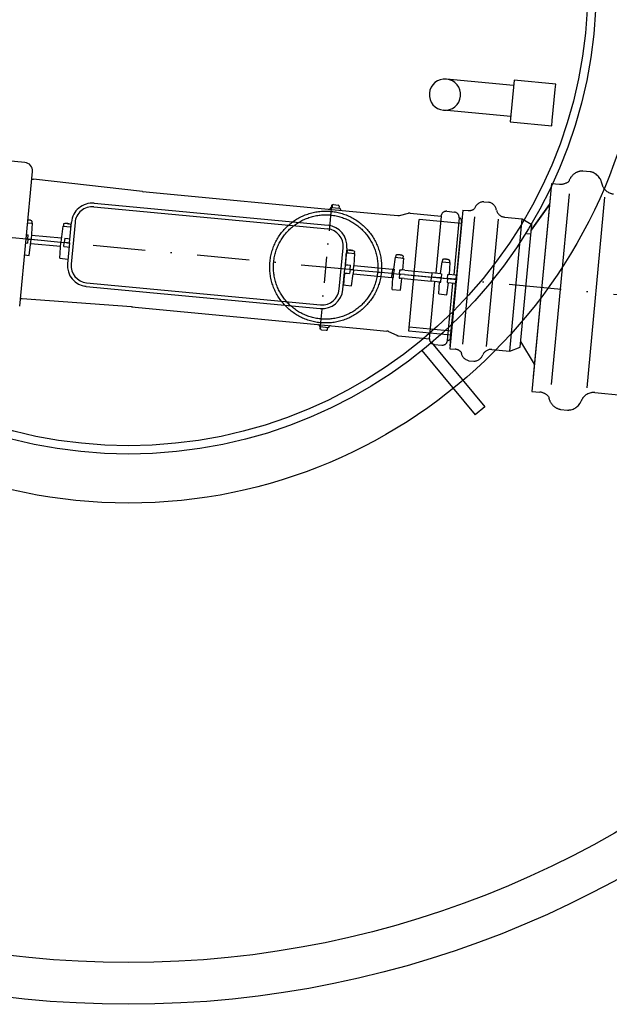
# Model space of a CAD drawing. Extents: x -12025 to 39812, y -28775 to 12.
# Tile 37 of 84: x 16713 to 17278, y -7333 to -6390. Entities that reach past the tile are written whole.
import ezdxf

# ---------------------------------------------------------------- set-up
doc = ezdxf.new("R2010")
doc.units = 0
doc.header["$MEASUREMENT"] = 0
doc.linetypes.add('DASHDOT', pattern=[1, 0.5, -0.25, 0, -0.25])
doc.linetypes.add('Dashed_1', pattern=[1905, 1270, -635])
doc.layers.add('OÚ Dukovany zásuvky', color=92, linetype='Continuous')
doc.linetypes.add('VODA_PITNA_PODZ', pattern='A,35,-15,[117,Cadkon.shx,S=1.25,R=0,X=0,Y=0],-50', length=100)

msp = doc.modelspace()

# ---------------------------------------------------------------- linework, layer by layer
at = {"layer": 'OÚ Dukovany zásuvky', "linetype": 'Continuous'}
for p, q in [((17186.47, -6452.86), (17122.08, -6446.8)), ((17186.94, -6447.88), (17183.2, -6487.71)), ((17226.77, -6451.63), (17186.94, -6447.88)), ((17223.49, -6486.48), (17226.3, -6456.61)), ((17226.3, -6456.61), (17226.77, -6451.63)), ((17183.66, -6482.73), (17119.27, -6476.67)), ((17223.02, -6491.46), (17223.49, -6486.48)), ((17183.2, -6487.71), (17223.02, -6491.46)), ((16718.3, -6526.61), (16701.67, -6525.04)), ((16713.38, -6664.26), (16725.52, -6535.32)), ((16830.92, -6554.52), (16726.49, -6542.67)), ((16830.89, -6554.52), (17032.53, -6573.51)), ((16784.68, -6565.75), (16783.34, -6565.63)), ((16784.35, -6569.24), (17008.36, -6590.32)), ((16784.68, -6565.75), (17008.69, -6586.83)), ((17011.06, -6570.22), (17011.03, -6570.5)), ((17011.6, -6569.78), (17020.02, -6570.57)), ((17012.75, -6567.86), (17012.53, -6569.87)), ((17013.84, -6566.98), (17018.35, -6567.4)), ((17019.26, -6568.48), (17019.1, -6570.49)), ((17020.47, -6571.11), (17020.45, -6571.39)), ((16721.44, -6581.74), (16721.44, -6581.67)), ((16722.8, -6581.89), (16722.85, -6581.81)), ((17032.53, -6573.51), (17049.96, -6575.15)), ((17049.96, -6575.15), (17075.41, -6577.54)), ((16720.9, -6584.36), (16725.39, -6584.78)), ((16725.39, -6584.78), (16724.48, -6600.26)), ((16725.1, -6582.99), (16724.96, -6584.49)), ((16754.75, -6587.54), (16752.75, -6602.92)), ((16754.75, -6587.54), (16762.47, -6588.27)), ((16755.37, -6585.83), (16755.23, -6587.34)), ((16757.88, -6585.16), (16757.86, -6585.1)), ((16759.35, -6585.41), (16759.39, -6585.24)), ((16759.95, -6585.46), (16760.02, -6585.3)), ((16761.02, -6603.7), (16762.89, -6583.79)), ((16762.34, -6586.49), (16762.19, -6587.99)), ((16766.38, -6584.12), (16762.63, -6623.94)), ((17203.87, -6586.19), (17203.87, -6586.19)), ((16721.19, -6599.95), (16719.45, -6599.79)), ((16719.83, -6595.81), (16721.5, -6595.96)), ((16721.19, -6599.95), (16720.75, -6603.93)), ((16721.19, -6599.95), (16721.5, -6595.96)), ((16721.19, -6599.95), (16724.48, -6600.26)), ((16722.49, -6615.64), (16724.48, -6600.26)), ((16724.48, -6600.26), (16752.75, -6602.92)), ((16724.71, -6596.27), (16753.27, -6598.95)), ((16756.48, -6599.26), (16756.04, -6603.23)), ((16756.48, -6599.26), (16759.47, -6599.54)), ((16759.47, -6599.54), (16761.39, -6599.72)), ((16719.08, -6603.77), (16720.75, -6603.93)), ((16723.97, -6604.23), (16752.52, -6606.92)), ((16751.84, -6618.41), (16752.75, -6602.92)), ((16752.75, -6602.92), (16756.04, -6603.23)), ((16755.73, -6607.22), (16756.04, -6603.23)), ((16755.73, -6607.22), (16758.72, -6607.5)), ((16759.03, -6603.51), (16756.04, -6603.23)), ((16758.72, -6607.5), (16760.64, -6607.68)), ((16759.03, -6603.51), (16761.02, -6603.7)), ((16761.02, -6603.7), (16759.14, -6623.61)), ((17019.49, -6648.12), (17023.24, -6608.29)), ((17026.73, -6608.62), (17024.85, -6628.53)), ((16718, -6615.22), (16722.49, -6615.64)), ((16751.84, -6618.41), (16759.57, -6619.13)), ((17026.37, -6613.11), (17028.78, -6613.33)), ((17026.95, -6611.39), (17026.81, -6612.9)), ((17028.78, -6613.33), (17034.21, -6613.84)), ((17029.44, -6610.82), (17029.39, -6610.66)), ((17030.26, -6610.81), (17030.26, -6610.74)), ((17031.62, -6610.96), (17031.67, -6610.87)), ((17034.21, -6613.84), (17033.54, -6625.33)), ((17033.92, -6612.05), (17033.78, -6613.55)), ((17022.98, -6648.44), (17024.85, -6628.53)), ((17025.23, -6624.55), (17027.7, -6624.78)), ((17027.7, -6624.78), (17030.14, -6625.01)), ((17029.83, -6629), (17029.39, -6632.98)), ((17029.83, -6629), (17030.14, -6625.01)), ((17029.83, -6629), (17033.19, -6629.32)), ((17033.43, -6625.32), (17070.59, -6628.82)), ((17024.48, -6632.51), (17026.95, -6632.75)), ((17026.95, -6632.75), (17029.39, -6632.98)), ((17031.31, -6644.71), (17032.79, -6633.3)), ((17032.68, -6633.29), (17069.84, -6636.78)), ((17033.19, -6629.32), (17070.21, -6632.8)), ((16777.18, -6645.4), (16775.84, -6645.27)), ((16777.18, -6645.4), (17001.19, -6666.48)), ((16777.51, -6641.92), (17001.52, -6663)), ((17023.47, -6643.97), (17025.88, -6644.2)), ((17025.88, -6644.2), (17031.31, -6644.71)), ((16820.52, -6665.06), (16715.71, -6657.22)), ((16727.72, -6656.54), (16727.72, -6656.54)), ((16820.52, -6665.06), (17022.13, -6684.02)), ((17000.42, -6683.24), (17000.45, -6682.97)), ((17000.88, -6683.78), (17009.29, -6684.57)), ((17001.64, -6685.88), (17001.8, -6683.87)), ((17008.15, -6686.49), (17008.37, -6684.48)), ((17009.84, -6684.13), (17009.87, -6683.85)), ((17022.13, -6684.02), (17039.56, -6685.66)), ((17002.55, -6686.95), (17007.06, -6687.37)), ((17039.56, -6685.66), (17065.01, -6688.06)), ((17107.94, -6699.13), (17158.96, -6760.75)), ((17098.69, -6706.78), (17149.71, -6768.4)), ((17158.96, -6760.75), (17149.71, -6768.4))]:
    msp.add_line(p, q, dxfattribs=at)
at = {"layer": 'OÚ Dukovany zásuvky', "linetype": 'DASHDOT', "ltscale": 100}
msp.add_line((15687.43, -6502.61), (18082.79, -6728.1), dxfattribs=at)
at = {"layer": 'OÚ Dukovany zásuvky', "linetype": 'Dashed_1', "ltscale": 80}
for p, q in [((17252.83, -6534.81), (17259.67, -6535.45)), ((17221.31, -6560.93), (17205.25, -6731.6)), ((17222.79, -6739.31), (17239.98, -6556.63)), ((17256.75, -6742.5), (17273.95, -6559.83)), ((17137.96, -6700.61), (17149.42, -6578.82)), ((17160.61, -6702.74), (17172.07, -6580.96)), ((17199.25, -6594.72), (17203.03, -6595.08)), ((17264.35, -6747), (17290.07, -6749.42)), ((17231.34, -6763.15), (17238.18, -6763.79))]:
    msp.add_line(p, q, dxfattribs=at)
at = {"layer": 'OÚ Dukovany zásuvky', "linetype": 'Dashed_1', "ltscale": 60}
for p, q in [((17222.65, -6546.66), (17203.91, -6745.87)), ((17222.65, -6546.66), (17222.65, -6546.66)), ((17222.65, -6546.66), (17230.27, -6547.38)), ((17137.87, -6572.18), (17125.37, -6704.98)), ((17137.87, -6572.18), (17142.95, -6572.66)), ((17157.99, -6564.27), (17162.55, -6564.7)), ((17220.74, -6567.04), (17203.37, -6591.52)), ((17203.37, -6591.52), (17220.74, -6567.04)), ((17077.08, -6577.42), (17085.71, -6575.28)), ((17087.38, -6575.16), (17117, -6577.94)), ((17136.4, -6585.22), (17096.04, -6581.42)), ((17117, -6577.94), (17111.84, -6632.7)), ((17117, -6577.94), (17117.09, -6577.45)), ((17122.47, -6573.44), (17129.69, -6574.12)), ((17134.22, -6579.56), (17129.07, -6634.32)), ((17134.22, -6579.56), (17134.22, -6579.06)), ((17177.6, -6578.96), (17194.74, -6580.57)), ((17182.81, -6707.35), (17194.74, -6580.57)), ((17194.74, -6580.57), (17203.87, -6586.19)), ((17136.87, -6582.81), (17126.37, -6694.35)), ((17136.63, -6582.79), (17131.38, -6638.56)), ((17192.82, -6703.53), (17203.87, -6586.19)), ((17072.97, -6617.49), (17071.49, -6628.9)), ((17072.97, -6617.49), (17080.85, -6618.23)), ((17073.59, -6615.78), (17073.45, -6617.29)), ((17076.07, -6615.21), (17076.02, -6615.04)), ((17076.89, -6615.19), (17076.89, -6615.13)), ((17078.26, -6615.35), (17078.3, -6615.26)), ((17080.85, -6618.23), (17080.17, -6629.72)), ((17080.56, -6616.44), (17080.42, -6617.94)), ((17120.7, -6619.41), (17120.65, -6619.24)), ((17121.52, -6619.39), (17121.52, -6619.33)), ((17122.88, -6619.55), (17122.93, -6619.46)), ((17070.59, -6628.82), (17070.21, -6632.8)), ((17070.59, -6628.82), (17072, -6628.95)), ((17117.59, -6621.69), (17116.11, -6633.1)), ((17117.59, -6621.69), (17125.47, -6622.43)), ((17118.21, -6619.98), (17118.07, -6621.49)), ((17125.47, -6622.43), (17124.8, -6633.92)), ((17125.18, -6620.64), (17125.04, -6622.14)), ((17069.84, -6636.78), (17070.21, -6632.8)), ((17069.84, -6636.78), (17071.25, -6636.92)), ((17070.06, -6648.36), (17070.74, -6636.87)), ((17070.21, -6632.8), (17071.48, -6632.92)), ((17071.48, -6632.92), (17077.29, -6633.47)), ((17076.81, -6637.44), (17078.21, -6637.57)), ((17077.29, -6633.47), (17078.57, -6633.59)), ((17077.56, -6629.48), (17078.96, -6629.61)), ((17077.95, -6649.1), (17079.42, -6637.69)), ((17081.48, -6637.88), (17078.21, -6637.57)), ((17081.85, -6633.9), (17078.57, -6633.59)), ((17082.23, -6629.91), (17078.96, -6629.61)), ((17081.48, -6637.88), (17107.52, -6640.33)), ((17081.85, -6633.9), (17107.85, -6636.34)), ((17082.23, -6629.91), (17108.26, -6632.36)), ((17116.47, -6637.15), (17107.85, -6636.34)), ((17116.85, -6633.17), (17108.26, -6632.36)), ((17116.47, -6637.15), (17117, -6637.2)), ((17116.85, -6633.17), (17117.51, -6633.23)), ((17117, -6637.2), (17123.16, -6637.78)), ((17123.16, -6637.78), (17123.69, -6637.83)), ((17123.4, -6633.79), (17124.06, -6633.85)), ((17130.41, -6638.47), (17123.69, -6637.83)), ((17130.71, -6634.48), (17124.06, -6633.85)), ((17131.38, -6638.56), (17130.41, -6638.47)), ((17130.71, -6634.48), (17131.69, -6634.57)), ((17105.94, -6695.42), (17111.09, -6640.67)), ((17116.1, -6641.14), (17107.52, -6640.33)), ((17114.69, -6652.56), (17115.37, -6641.07)), ((17116.1, -6641.14), (17116.76, -6641.2)), ((17122.57, -6653.3), (17124.05, -6641.89)), ((17122.66, -6641.75), (17123.32, -6641.82)), ((17129.96, -6642.44), (17123.32, -6641.82)), ((17129.96, -6642.44), (17130.94, -6642.53)), ((17070.06, -6648.36), (17077.95, -6649.1)), ((17114.69, -6652.56), (17122.57, -6653.3)), ((17126.7, -6688.34), (17086.34, -6684.54)), ((17066.62, -6688.49), (17074.71, -6692.2)), ((17076.33, -6692.64), (17105.94, -6695.42)), ((17126.36, -6691.89), (17086, -6688.1)), ((17125.61, -6702.46), (17126.37, -6694.35)), ((17105.94, -6695.42), (17105.94, -6695.92)), ((17110.48, -6700.87), (17117.69, -6701.55)), ((17123.16, -6697.05), (17123.07, -6697.54)), ((17182.81, -6707.35), (17192.82, -6703.53)), ((17192.82, -6703.53), (17192.82, -6703.53)), ((17206.35, -6719.94), (17193.33, -6698.2)), ((17125.37, -6704.98), (17130.45, -6705.46)), ((17165.67, -6705.74), (17182.81, -6707.35)), ((17143.66, -6716.5), (17148.22, -6716.93)), ((17203.91, -6745.87), (17211.52, -6746.58))]:
    msp.add_line(p, q, dxfattribs=at)
at = {"layer": 'OÚ Dukovany zásuvky', "linetype": 'DASHDOT', "ltscale": 50}
msp.add_line((17012.03, -6567.29), (17000.83, -6686.31), dxfattribs=at)
at = {"layer": 'OÚ Dukovany zásuvky', "linetype": 'Dashed_1', "ltscale": 100}
msp.add_line((17086, -6688.1), (17096.04, -6581.42), dxfattribs=at)
at = {"layer": 'OÚ Dukovany zásuvky', "linetype": 'Dashed_1', "ltscale": 10}
for p, q in [((17123.16, -6697.05), (17128.32, -6642.29)), ((17126.13, -6694.33), (17131.38, -6638.56))]:
    msp.add_line(p, q, dxfattribs=at)
at = {"layer": 'OÚ Dukovany zásuvky', "linetype": 'Continuous', "flags": 128}
for points in [[(16830.89, -6554.52), (16832.04, -6554.64), (16832.04, -6554.64)], [(16721.98, -6581.72), (16721.77, -6581.72), (16721.57, -6581.73), (16721.36, -6581.75), (16721.15, -6581.77), (16721.15, -6581.77)], [(16721.44, -6581.67), (16721.3, -6581.67), (16721.16, -6581.67), (16721.16, -6581.67)], [(16721.7, -6581.73), (16721.57, -6581.7), (16721.44, -6581.67), (16721.44, -6581.67)], [(16723.22, -6582.01), (16722.9, -6581.92), (16722.6, -6581.84), (16722.3, -6581.78), (16721.98, -6581.72), (16721.98, -6581.72)], [(16723.64, -6582.05), (16723.45, -6581.97), (16723.25, -6581.9), (16723.06, -6581.85), (16722.85, -6581.81), (16722.85, -6581.81)], [(16723.64, -6582.05), (16723.54, -6582.03), (16723.43, -6582.02), (16723.33, -6582.01), (16723.22, -6582.01), (16723.22, -6582.01)], [(16757.86, -6585.1), (16757.61, -6585.1), (16757.37, -6585.11), (16757.13, -6585.14), (16756.88, -6585.18), (16756.88, -6585.18)], [(16757.19, -6585.21), (16757.11, -6585.19), (16757.04, -6585.18), (16756.96, -6585.18), (16756.88, -6585.18), (16756.88, -6585.18)], [(16758.49, -6585.16), (16758.16, -6585.15), (16757.84, -6585.16), (16757.52, -6585.18), (16757.19, -6585.21), (16757.19, -6585.21)], [(16759.33, -6585.41), (16759.11, -6585.33), (16758.91, -6585.26), (16758.7, -6585.2), (16758.49, -6585.16), (16758.49, -6585.16)], [(16759.39, -6585.24), (16759.17, -6585.25), (16758.94, -6585.27), (16758.94, -6585.27)], [(16760.08, -6585.48), (16759.7, -6585.43), (16759.33, -6585.41), (16759.33, -6585.41)], [(16760, -6585.36), (16759.7, -6585.3), (16759.39, -6585.24), (16759.39, -6585.24)], [(16760.54, -6585.42), (16760.28, -6585.36), (16760.02, -6585.3), (16760.02, -6585.3)], [(16760.08, -6585.48), (16760.07, -6585.42), (16760.07, -6585.39), (16760.06, -6585.37), (16760.05, -6585.35), (16760.05, -6585.33), (16760.04, -6585.32), (16760.02, -6585.3), (16760.02, -6585.3)], [(17025.64, -6621.43), (17025.8, -6619.62), (17025.8, -6619.62)], [(17025.8, -6619.62), (17025.97, -6617.62), (17025.97, -6617.62)], [(17025.97, -6617.62), (17026.08, -6616.37), (17026.08, -6616.37)], [(17026.08, -6616.37), (17026.21, -6614.89), (17026.21, -6614.89)], [(17026.21, -6614.89), (17026.37, -6613.11), (17026.37, -6613.11)], [(17029.39, -6610.66), (17029.21, -6610.66), (17029.04, -6610.67), (17029.04, -6610.67)], [(17029.39, -6610.66), (17029.31, -6610.67), (17029.27, -6610.69), (17029.24, -6610.7), (17029.2, -6610.72), (17029.17, -6610.74), (17029.13, -6610.77), (17029.1, -6610.8), (17029.1, -6610.8)], [(17029.79, -6610.86), (17029.44, -6610.82), (17029.1, -6610.8), (17029.1, -6610.8)], [(17030.26, -6610.74), (17029.84, -6610.73), (17029.42, -6610.75), (17029.42, -6610.75)], [(17030.8, -6610.79), (17030.54, -6610.79), (17030.3, -6610.8), (17030.05, -6610.82), (17029.79, -6610.86), (17029.79, -6610.86)], [(17030.53, -6610.79), (17030.39, -6610.76), (17030.26, -6610.74), (17030.26, -6610.74)], [(17032.04, -6611.07), (17031.72, -6610.98), (17031.42, -6610.91), (17031.12, -6610.84), (17030.8, -6610.79), (17030.8, -6610.79)], [(17032.46, -6611.11), (17032.27, -6611.03), (17032.08, -6610.97), (17031.88, -6610.91), (17031.67, -6610.87), (17031.67, -6610.87)], [(17032.46, -6611.11), (17032.36, -6611.1), (17032.25, -6611.08), (17032.15, -6611.08), (17032.04, -6611.07), (17032.04, -6611.07)], [(17025.35, -6624.56), (17025.47, -6623.24), (17025.47, -6623.24)], [(17025.47, -6623.24), (17025.64, -6621.43), (17025.64, -6621.43)], [(17033.19, -6629.32), (17033.43, -6625.32), (17033.43, -6625.32)], [(17024.26, -6636.11), (17023.99, -6638.79), (17023.99, -6638.79)], [(17024.49, -6633.71), (17024.26, -6636.11), (17024.26, -6636.11)], [(17024.6, -6632.53), (17024.49, -6633.71), (17024.49, -6633.71)], [(17033.19, -6629.32), (17032.68, -6633.29), (17032.68, -6633.29)], [(17023.53, -6643.32), (17023.47, -6643.97), (17023.47, -6643.97)], [(17023.61, -6642.48), (17023.53, -6643.32), (17023.53, -6643.32)], [(17023.73, -6641.32), (17023.61, -6642.48), (17023.61, -6642.48)], [(17023.99, -6638.79), (17023.73, -6641.32), (17023.73, -6641.32)], [(16821.64, -6665.15), (16820.49, -6665.06), (16820.49, -6665.06)]]:
    msp.add_lwpolyline(points, dxfattribs=at)
at = {"layer": 'OÚ Dukovany zásuvky', "linetype": 'Dashed_1', "ltscale": 60, "flags": 128}
for points in [[(17076.02, -6615.04), (17075.94, -6615.06), (17075.91, -6615.07), (17075.87, -6615.09), (17075.84, -6615.11), (17075.8, -6615.13), (17075.77, -6615.16), (17075.73, -6615.18), (17075.73, -6615.18)], [(17076.42, -6615.25), (17076.08, -6615.21), (17075.73, -6615.18), (17075.73, -6615.18)], [(17076.02, -6615.04), (17075.91, -6615.05), (17075.79, -6615.05), (17075.79, -6615.05)], [(17076.89, -6615.13), (17076.47, -6615.12), (17076.05, -6615.14), (17076.05, -6615.14)], [(17077.44, -6615.18), (17077.18, -6615.18), (17076.93, -6615.19), (17076.69, -6615.21), (17076.42, -6615.25), (17076.42, -6615.25)], [(17077.16, -6615.18), (17077.03, -6615.15), (17076.89, -6615.13), (17076.89, -6615.13)], [(17078.67, -6615.46), (17078.36, -6615.37), (17078.06, -6615.3), (17077.75, -6615.23), (17077.44, -6615.18), (17077.44, -6615.18)], [(17079.1, -6615.5), (17078.9, -6615.42), (17078.71, -6615.36), (17078.51, -6615.3), (17078.3, -6615.26), (17078.3, -6615.26)], [(17079.1, -6615.5), (17078.99, -6615.48), (17078.89, -6615.47), (17078.79, -6615.46), (17078.67, -6615.46), (17078.67, -6615.46)], [(17120.65, -6619.24), (17120.57, -6619.26), (17120.53, -6619.27), (17120.5, -6619.29), (17120.46, -6619.31), (17120.43, -6619.33), (17120.39, -6619.36), (17120.36, -6619.38), (17120.36, -6619.38)], [(17121.05, -6619.45), (17120.7, -6619.41), (17120.36, -6619.38), (17120.36, -6619.38)], [(17120.65, -6619.24), (17120.53, -6619.25), (17120.42, -6619.25), (17120.42, -6619.25)], [(17121.52, -6619.33), (17121.1, -6619.32), (17120.68, -6619.34), (17120.68, -6619.34)], [(17122.06, -6619.38), (17121.81, -6619.38), (17121.56, -6619.39), (17121.31, -6619.41), (17121.05, -6619.45), (17121.05, -6619.45)], [(17121.79, -6619.38), (17121.65, -6619.35), (17121.52, -6619.33), (17121.52, -6619.33)], [(17123.3, -6619.66), (17122.99, -6619.57), (17122.68, -6619.5), (17122.38, -6619.43), (17122.06, -6619.38), (17122.06, -6619.38)], [(17123.72, -6619.7), (17123.53, -6619.62), (17123.34, -6619.56), (17123.14, -6619.5), (17122.93, -6619.46), (17122.93, -6619.46)], [(17072, -6628.95), (17071.48, -6632.92), (17071.48, -6632.92)], [(17123.72, -6619.7), (17123.62, -6619.68), (17123.51, -6619.67), (17123.41, -6619.66), (17123.3, -6619.66), (17123.3, -6619.66)], [(17071.25, -6636.92), (17071.48, -6632.92), (17071.48, -6632.92)], [(17077.29, -6633.47), (17076.81, -6637.44), (17076.81, -6637.44)], [(17077.29, -6633.47), (17077.56, -6629.48), (17077.56, -6629.48)], [(17107.52, -6640.33), (17107.85, -6636.34), (17107.85, -6636.34)], [(17108.26, -6632.36), (17107.85, -6636.34), (17107.85, -6636.34)], [(17116.76, -6641.2), (17117, -6637.2), (17117, -6637.2)], [(17117.51, -6633.23), (17117, -6637.2), (17117, -6637.2)], [(17123.16, -6637.78), (17122.66, -6641.75), (17122.66, -6641.75)], [(17123.16, -6637.78), (17123.4, -6633.79), (17123.4, -6633.79)], [(17131.38, -6638.56), (17131.69, -6634.57), (17131.69, -6634.57)], [(17131.38, -6638.56), (17130.94, -6642.53), (17130.94, -6642.53)], [(17126.26, -6694.84), (17126.26, -6694.84), (17126.27, -6694.84), (17126.27, -6694.84), (17126.27, -6694.83), (17126.27, -6694.83), (17126.27, -6694.83)], [(17126.26, -6694.84), (17126.26, -6694.84), (17126.26, -6694.84), (17126.26, -6694.84), (17126.26, -6694.84)], [(17126.27, -6694.83), (17126.27, -6694.83), (17126.28, -6694.82), (17126.28, -6694.82), (17126.28, -6694.81), (17126.28, -6694.81)], [(17126.28, -6694.81), (17126.29, -6694.78), (17126.3, -6694.76), (17126.3, -6694.76)], [(17126.3, -6694.76), (17126.31, -6694.74), (17126.31, -6694.72), (17126.31, -6694.72)], [(17126.31, -6694.72), (17126.33, -6694.66), (17126.33, -6694.66)], [(17126.33, -6694.66), (17126.33, -6694.63), (17126.34, -6694.6), (17126.34, -6694.6)], [(17126.34, -6694.6), (17126.35, -6694.54), (17126.35, -6694.54)], [(17126.35, -6694.54), (17126.36, -6694.51), (17126.36, -6694.51)], [(17126.36, -6694.45), (17126.37, -6694.41), (17126.37, -6694.41)], [(17126.36, -6694.47), (17126.36, -6694.45), (17126.36, -6694.45)], [(17126.36, -6694.51), (17126.36, -6694.47), (17126.36, -6694.47)], [(17126.37, -6694.37), (17126.37, -6694.35), (17126.37, -6694.35)], [(17126.37, -6694.39), (17126.37, -6694.37), (17126.37, -6694.37)], [(17126.37, -6694.41), (17126.37, -6694.39), (17126.37, -6694.39)]]:
    msp.add_lwpolyline(points, dxfattribs=at)
at = {"layer": 'OÚ Dukovany zásuvky', "linetype": 'VODA_PITNA_PODZ'}
msp.add_circle((16817.61, -6357.88), 975, dxfattribs=at)
at = {"layer": 'OÚ Dukovany zásuvky', "linetype": 'VODA_PITNA_PODZ', "ltscale": 100}
msp.add_circle((16817.61, -6357.88), 935, dxfattribs=at)
at = {"layer": 'OÚ Dukovany zásuvky', "linetype": 'Continuous'}
for radius in [495, 448, 440]:
    msp.add_circle((16817.61, -6357.88), radius, dxfattribs=at)
at = {"layer": 'OÚ Dukovany zásuvky', "linetype": 'Dashed_1', "ltscale": 50}
for radius in [53.57, 50]:
    msp.add_circle((17006.43, -6626.8), radius, dxfattribs=at)
at = {"layer": 'OÚ Dukovany zásuvky', "linetype": 'Continuous'}
for centre, radius, start, end in [((17120.67, -6461.73), 15, 84.62352, 264.62352), ((17120.67, -6461.73), 15, -95.37648, 84.62352), ((16717.55, -6534.58), 8, -5.37648, 84.62352), ((16727.05, -6537.7), 5, -115.86379, -96.47748), ((16782.8, -6585.66), 20, 84.62352, 174.62352), ((16782.8, -6585.66), 16.5, 84.62352, 174.62352), ((17010.04, -6570.39), 1, -95.37648, -6.37648), ((17011.56, -6570.28), 0.5, 84.62352, 173.62352), ((17013.74, -6567.98), 1, 84.62352, 173.62352), ((17018.26, -6568.4), 1, -4.37648, 84.62352), ((17019.98, -6571.07), 0.5, -4.37648, 84.62352), ((17021.45, -6571.46), 1, 175.62352, 264.62352), ((16720.86, -6590.68), 9.1, 64.20731, 75.93221), ((16724.71, -6584.47), 0.25, -95.37648, -5.37648), ((16724.6, -6582.94), 0.5, -5.37648, 64.20731), ((16755.47, -6587.36), 0.25, 174.62352, 264.62352), ((16755.86, -6585.88), 0.5, 105.03973, 174.62352), ((16758.1, -6594.19), 9.1, 94.80853, 105.03973), ((16758.1, -6594.19), 9.1, 64.20731, 74.43851), ((16761.95, -6587.97), 0.25, -95.37648, -5.37648), ((16761.84, -6586.44), 0.5, -5.37648, 64.20731), ((17006.81, -6606.75), 16.5, -5.37648, 84.62352), ((17006.81, -6606.75), 20, -5.37648, 84.62352), ((17027.06, -6612.92), 0.25, 174.62352, 264.62352), ((17027.45, -6611.44), 0.5, 105.03973, 174.62352), ((17030.31, -6622.69), 12.11, 96.06643, 104.31099), ((17029.68, -6619.75), 9.1, 64.20731, 75.93221), ((17033.53, -6613.53), 0.25, -95.37648, -5.37648), ((17033.42, -6612), 0.5, -5.37648, 64.20731), ((16779.06, -6625.49), 20, 174.62352, 264.62352), ((16779.06, -6625.49), 16.5, 174.62352, 264.62352), ((16715.33, -6662.21), 5, 85.72452, 105.11084), ((17003.07, -6646.57), 20, -95.37648, -5.37648), ((17003.07, -6646.57), 16.5, -95.37648, -5.37648), ((16999.45, -6682.89), 1, -4.37648, 84.62352), ((17000.92, -6683.28), 0.5, 175.62352, 264.62352), ((17009.34, -6684.07), 0.5, -95.37648, -6.37648), ((17010.86, -6683.97), 1, 84.62352, 173.62352), ((17002.64, -6685.95), 1, 175.62352, 264.62352), ((17007.16, -6686.38), 1, -95.37648, -6.37648)]:
    msp.add_arc(centre, radius, start, end, dxfattribs=at)
at = {"layer": 'OÚ Dukovany zásuvky', "linetype": 'Dashed_1', "ltscale": 80}
for centre, radius, start, end in [((17252.88, -6548.95), 14.14, 90.19137, 162.57962), ((17256.99, -6549.33), 14.14, 10.32916, 79.05567), ((17231.47, -6534.58), 12.86, -95.37648, -52.00804), ((17283.45, -6544.03), 12.86, -167.56454, -95.37648), ((17234.03, -6749.27), 14.14, -173.33258, -100.94433), ((17263.15, -6759.8), 12.86, 84.62352, 156.81159), ((17238.13, -6749.65), 14.14, -89.80863, -21.08212)]:
    msp.add_arc(centre, radius, start, end, dxfattribs=at)
at = {"layer": 'OÚ Dukovany zásuvky', "linetype": 'Dashed_1', "ltscale": 60}
for centre, radius, start, end in [((17143.75, -6564.12), 8.57, -95.37648, -52.00804), ((17158.02, -6573.7), 9.43, 90.19137, 162.57962), ((17160.76, -6573.96), 9.43, 10.32916, 79.05567), ((17178.41, -6570.42), 8.57, -167.56454, -95.37648), ((17075.88, -6572.57), 5, -95.37648, -76.08643), ((17086.91, -6580.13), 5, 84.62352, 103.91357), ((17122, -6578.41), 5, 84.62352, 168.91293), ((17129.22, -6579.09), 5, 0.33411, 84.62352), ((17133.64, -6582.51), 3, -5.37648, 78.88435), ((17073.7, -6617.31), 0.25, 174.62352, 264.62352), ((17074.09, -6615.83), 0.5, 105.03973, 174.62352), ((17076.32, -6624.14), 9.1, 93.31483, 105.03973), ((17076.32, -6624.14), 9.1, 64.20731, 75.93221), ((17080.17, -6617.92), 0.25, -95.37648, -5.37648), ((17080.06, -6616.39), 0.5, -5.37648, 64.20731), ((17118.71, -6620.03), 0.5, 105.03973, 174.62352), ((17120.94, -6628.34), 9.1, 93.31483, 105.03973), ((17120.94, -6628.34), 9.1, 64.20731, 75.93221), ((17118.32, -6621.51), 0.25, 174.62352, 264.62352), ((17124.79, -6622.12), 0.25, -95.37648, -5.37648), ((17124.69, -6620.59), 0.5, -5.37648, 64.20731), ((17064.54, -6693.03), 5, 65.33347, 84.62352), ((17076.8, -6687.66), 5, -114.66653, -95.37648), ((17123.15, -6694.05), 3, -89.63731, -5.37648), ((17110.94, -6695.9), 5, -179.66589, -95.37648), ((17118.16, -6696.57), 5, -95.37648, -11.08707), ((17129.65, -6713.99), 8.57, 41.25508, 84.62352), ((17145.45, -6707.25), 9.43, -173.33258, -100.94433), ((17148.19, -6707.5), 9.43, -89.80863, -21.08212), ((17164.87, -6714.27), 8.57, 84.62352, 156.81159), ((17210.31, -6759.39), 12.86, 41.25508, 84.62352)]:
    msp.add_arc(centre, radius, start, end, dxfattribs=at)

doc.saveas('drawing.dxf')
